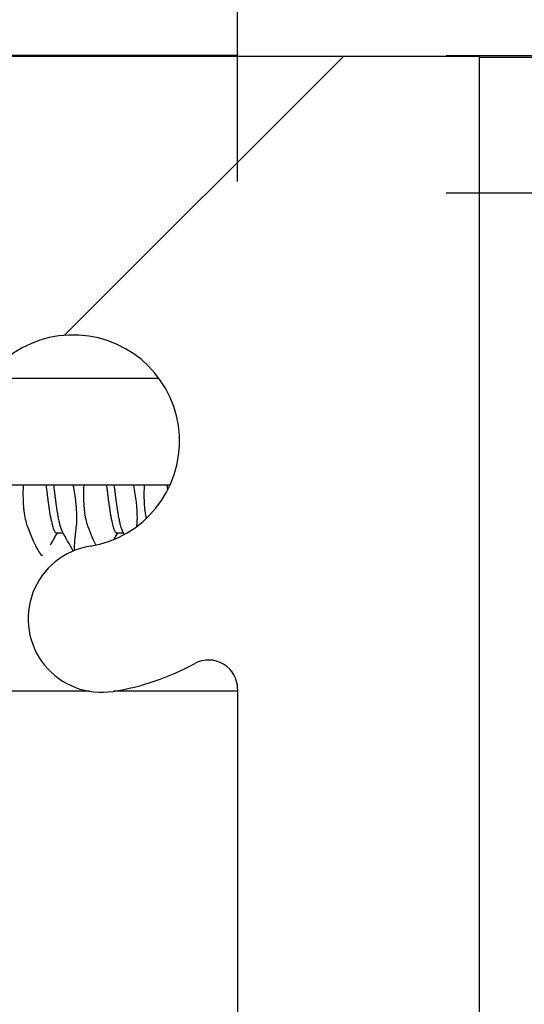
# Model space of a CAD drawing. Header units: millimetres. Extents: x 64 to 1798, y 64 to 1382.
# Tile 46 of 76: x 641 to 648, y 1292 to 1305. Entities that reach past the tile are written whole.
import ezdxf

# ---------------------------------------------------------------- set-up
doc = ezdxf.new("R2010")
doc.units = ezdxf.units.MM
doc.header["$LTSCALE"] = 6.666667
for name, color, linetype, lineweight in [('Dimension (ANSI)', 7, 'Continuous', 25), ('Hatch (ANSI)', 7, 'Continuous', 18), ('Visible (ANSI)', 7, 'Continuous', 25)]:
    doc.layers.add(name, color=color, linetype=linetype, lineweight=lineweight)
doc.styles.add('Note Text (ANSI)', font='tahoma.ttf')
doc.dimstyles.new('Default - mm (ANSI)', dxfattribs={"dimscale": 6.666667, "dimtxt": 1.75, "dimasz": 1.5, "dimexe": 2, "dimexo": 1, "dimgap": 0.8, "dimtad": 0, "dimtih": 1, "dimtoh": 1, "dimrnd": 1e-08, "dimzin": 0, "dimdsep": 46, "dimtxsty": 'Note Text (ANSI)', "dimblk": 'Filled-2', "dimcen": 0.09, "dimdle": 10, "dimclrd": 256, "dimclre": 256, "dimclrt": 256, "dimadec": 1, "dimazin": 0, "dimtfac": 1.741714, "dimtofl": 0, "dimtmove": 0, "dimatfit": 3, "dimldrblk": 'Filled-1', "dimfxl": 1, "dimtolj": 1, "dimtzin": 0, "dimlwd": -1, "dimlwe": -1, "dimarcsym": 0})

# ---------------------------------------------------------------- blocks, each defined once
blk = doc.blocks.new('Filled-2')
at = {"color": 0}
for p, q in [((0, 0), (-1, 0.1667)), ((-1, 0.1667), (-1, -0.1667)), ((-1, 0), (0, 0)), ((-1, -0.1667), (0, 0))]:
    blk.add_line(p, q, dxfattribs=at)
at = {"color": 0, "flags": 128}
blk.add_lwpolyline([(-1, -0.1667), (0, 0), (-1, 0.1667), (-1, -0.1667)], dxfattribs=at)
at = {"color": 0}
blk.add_solid([(-1, -0.1667), (0, 0), (-1, 0.1667), (-1, -0.1667)], dxfattribs=at)
blk = doc.blocks.new('*D14')
at = {"layer": 'Defpoints', "color": 0, "transparency": 16777216}
for p in [(644.101, 1343.686), (228.801, 1295.735), (644.101, 1295.735)]:
    blk.add_point(p, dxfattribs=at)
at = {"layer": 'Dimension (ANSI)', "transparency": 16777216}
for p, q in [((228.801, 1302.402), (228.801, 1357.019)), ((644.101, 1302.402), (644.101, 1357.019)), ((238.801, 1343.686), (388.799, 1343.686)), ((634.101, 1343.686), (484.102, 1343.686))]:
    blk.add_line(p, q, dxfattribs=at)
at = {"layer": 'Dimension (ANSI)', "transparency": 16777216, "xscale": 10, "yscale": 10, "zscale": 10, "rotation": 180}
blk.add_blockref('Filled-2', (228.801, 1343.686), dxfattribs=at)
at = {"layer": 'Dimension (ANSI)', "transparency": 16777216, "xscale": 10, "yscale": 10, "zscale": 10}
blk.add_blockref('Filled-2', (644.101, 1343.686), dxfattribs=at)
at = {"layer": 'Dimension (ANSI)', "transparency": 16777216, "char_height": 11.66667, "attachment_point": 5, "style": 'Note Text (ANSI)'}
for s, insert in [('\\A1; 415.30 mm', (436.451, 1355.095)), ('\\A1;[16.350 in]', (436.451, 1330.721))]:
    blk.add_mtext(s, dxfattribs=dict(at, insert=insert))
blk = doc.blocks.new('Filled-1')
at = {"color": 0}
for p, q in [((0, 0), (-1, 0.3333)), ((-1, 0.3333), (-1, -0.3333)), ((-1, 0), (0, 0)), ((-1, -0.3333), (0, 0))]:
    blk.add_line(p, q, dxfattribs=at)
at = {"color": 0, "flags": 128}
blk.add_lwpolyline([(-1, -0.3333), (0, 0), (-1, 0.3333), (-1, -0.3333)], dxfattribs=at)
at = {"color": 0}
blk.add_solid([(-1, -0.3333), (0, 0), (-1, 0.3333), (-1, -0.3333)], dxfattribs=at)
blk = doc.blocks.new('*D15')
at = {"layer": 'Defpoints', "color": 0, "transparency": 16777216}
for p in [(640.171, 1304.058), (640.171, 1302.254), (795.777, 1302.254)]:
    blk.add_point(p, dxfattribs=at)
at = {"layer": 'Dimension (ANSI)', "transparency": 16777216}
for p, q in [((795.777, 1314.058), (795.777, 1324.058)), ((646.838, 1304.058), (809.11, 1304.058)), ((646.838, 1302.254), (809.11, 1302.254)), ((795.777, 1292.254), (795.777, 1258.202)), ((795.777, 1258.202), (785.777, 1258.202))]:
    blk.add_line(p, q, dxfattribs=at)
at = {"layer": 'Dimension (ANSI)', "transparency": 16777216, "xscale": 10, "yscale": 10, "zscale": 10}
for p, rotation in [((795.777, 1304.058), 270), ((795.777, 1302.254), 90)]:
    blk.add_blockref('Filled-2', p, dxfattribs=dict(at, rotation=rotation))
at = {"layer": 'Dimension (ANSI)', "transparency": 16777216, "char_height": 11.66667, "attachment_point": 5, "style": 'Note Text (ANSI)'}
for s, insert in [('\\A1; 1.80 mm', (746.838, 1269.635)), ('\\A1;[0.071 in]', (746.838, 1245.237))]:
    blk.add_mtext(s, dxfattribs=dict(at, insert=insert))

msp = doc.modelspace()

# ---------------------------------------------------------------- hatches: boundary and pattern name
at = {"layer": 'Hatch (ANSI)'}
h = msp.add_hatch(dxfattribs=at)
h.set_pattern_fill('ANSI31', color=256, scale=169.333333, style=0)
h.set_pattern_definition([(45, (0, 0), (-14.9671, 14.9671), [])])
h.paths.add_polyline_path([(631.7757, 1173.6665), (631.7757, 1175.5972), (631.7757, 1175.6985), (631.4516, 1175.6985), (630.7657, 1175.6985), (630.7657, 1175.5549), (630.7657, 1175.3035), (630.7657, 1173.6665)])
h.paths.add_polyline_path([(631.7757, 1299.8025), (631.7757, 1299.9038), (631.7757, 1301.8345), (630.7657, 1301.8345), (630.7657, 1300.1975), (630.7657, 1299.9461), (630.7657, 1299.8025), (631.4516, 1299.8025)])
edge = h.paths.add_edge_path()
edge.add_line((640.9257, 1173.2855), (640.9257, 1171.4565))
edge.add_line((640.9257, 1171.4565), (647.2757, 1171.4565))
edge.add_line((647.2757, 1171.4565), (647.2757, 1304.0445))
edge.add_line((647.2757, 1304.0445), (640.9257, 1304.0445))
edge.add_line((640.9257, 1304.0445), (640.9257, 1302.2155))
edge.add_line((640.9257, 1302.2155), (639.6557, 1302.2155))
edge.add_line((639.6557, 1302.2155), (639.6557, 1301.8345))
edge.add_line((639.6557, 1301.8345), (638.5507, 1301.8345))
edge.add_line((638.5507, 1301.8345), (635.9757, 1301.8345))
edge.add_line((635.9757, 1301.8345), (635.9757, 1300.7575))
edge.add_line((635.9757, 1300.7575), (635.9757, 1300.506))
edge.add_line((635.9757, 1300.506), (635.9757, 1299.8025))
edge.add_line((635.9757, 1299.8025), (638.2643, 1299.8025))
edge.add_ellipse((638.2643, 1299.4215), major_axis=(0, 0.381), ratio=1, start_angle=347.46209, end_angle=360, ccw=False)
edge.add_ellipse((638.2643, 1299.4215), major_axis=(0.0827, 0.3719), ratio=1, start_angle=359.42486, end_angle=360, ccw=False)
edge.add_ellipse((638.2643, 1299.4215), major_axis=(0.0864, 0.3711), ratio=1, start_angle=280.65632, end_angle=360, ccw=False)
edge.add_ellipse((639.6093, 1299.3638), major_axis=(-0.9643, 0.0414), ratio=1, start_angle=0, end_angle=173.33968)
edge.add_ellipse((641.9417, 1298.9895), major_axis=(-1.3794, 0.2214), ratio=1, start_angle=108.23411, end_angle=360, ccw=False)
edge.add_ellipse((642.316, 1296.6572), major_axis=(-0.1529, 0.953), ratio=1, start_angle=0, end_angle=180)
edge.add_ellipse((641.9417, 1298.9895), major_axis=(0.5272, -3.2854), ratio=1, start_angle=0, end_angle=19.53257)
edge.add_ellipse((643.7197, 1295.7351), major_axis=(-0.1827, 0.3344), ratio=1, start_angle=241.35038, end_angle=360, ccw=False)
edge.add_line((644.1007, 1295.7351), (644.1007, 1179.7659))
edge.add_ellipse((643.7197, 1179.7659), major_axis=(0.381, 0), ratio=1, start_angle=241.35038, end_angle=360, ccw=False)
edge.add_ellipse((641.9417, 1176.5115), major_axis=(1.5953, 2.92), ratio=1, start_angle=0, end_angle=19.53257)
edge.add_ellipse((642.316, 1178.8439), major_axis=(0.1529, 0.953), ratio=1, start_angle=0, end_angle=180)
edge.add_ellipse((641.9417, 1176.5115), major_axis=(0.2214, 1.3794), ratio=1, start_angle=108.23411, end_angle=360, ccw=False)
edge.add_ellipse((639.6093, 1176.1372), major_axis=(0.953, 0.1529), ratio=1, start_angle=0, end_angle=173.33968)
edge.add_ellipse((638.2643, 1176.0795), major_axis=(0.3806, 0.0163), ratio=1, start_angle=280.65632, end_angle=360, ccw=False)
edge.add_ellipse((638.2643, 1176.0795), major_axis=(0.0864, -0.3711), ratio=1, start_angle=359.42486, end_angle=360, ccw=False)
edge.add_ellipse((638.2643, 1176.0795), major_axis=(0.0827, -0.3719), ratio=1, start_angle=347.46209, end_angle=360, ccw=False)
edge.add_line((638.2643, 1175.6985), (635.9757, 1175.6985))
edge.add_line((635.9757, 1175.6985), (635.9757, 1174.995))
edge.add_line((635.9757, 1174.995), (635.9757, 1174.7436))
edge.add_line((635.9757, 1174.7436), (635.9757, 1173.6665))
edge.add_line((635.9757, 1173.6665), (638.5507, 1173.6665))
edge.add_line((638.5507, 1173.6665), (639.6557, 1173.6665))
edge.add_line((639.6557, 1173.6665), (639.6557, 1173.2855))
edge.add_line((639.6557, 1173.2855), (640.9257, 1173.2855))

# ---------------------------------------------------------------- linework, layer by layer
at = {"layer": 'Visible (ANSI)'}
for p, q in [((643.3464, 1304.0576), (640.1714, 1304.0576)), ((647.2757, 1304.0445), (640.9257, 1304.0445)), ((644.1007, 1304.0576), (643.3464, 1304.0576)), ((643.3464, 1304.0445), (643.3464, 1304.0576)), ((644.1007, 1304.0576), (644.1007, 1304.0445)), ((647.2757, 1171.4565), (647.2757, 1304.0445)), ((647.2757, 1304.0349), (648.4507, 1304.0349)), ((643.0682, 1299.8156), (640.8151, 1299.8156)), ((643.2136, 1298.4117), (639.7678, 1298.4117)), ((641.7194, 1297.787), (641.8075, 1297.787)), ((642.5132, 1297.787), (642.6012, 1297.787)), ((642.1575, 1295.7051), (635.0533, 1295.7051)), ((644.1007, 1295.7051), (642.4745, 1295.7051)), ((644.1007, 1295.7351), (644.1007, 1179.7659))]:
    msp.add_line(p, q, dxfattribs=at)
for centre, radius, start, end in [((641.9417, 1298.9895), 1.397, 279.11705, 170.88295), ((642.316, 1296.6572), 0.9652, 99.11705, 279.11705), ((643.7197, 1295.7351), 0.381, 0, 118.64962), ((641.9417, 1298.9895), 3.3274, 279.11705, 298.64962)]:
    msp.add_arc(centre, radius, start, end, dxfattribs=at)
for points, knots in [([(641.2864, 1298.4117), (641.2833, 1298.3522), (641.2825, 1298.2937), (641.2846, 1298.2098), (641.2858, 1298.1829), (641.288, 1298.1494), (641.2886, 1298.1422), (641.2893, 1298.1334), (641.2894, 1298.1318), (641.2896, 1298.1292), (641.2897, 1298.1283), (641.2898, 1298.127), (641.2898, 1298.1267), (641.2899, 1298.1263)], [-0.030535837, -0.030535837, -0.030535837, -0.030535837, -0.012483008, -0.012483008, -0.003628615, -0.003628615, -0.001159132, -0.001159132, -0.00059496, -0.00059496, -0.000274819, -0.000274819, -0.000152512, -0.000152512, -0.000152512, -0.000152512]), ([(641.9844, 1298.1263), (641.9844, 1298.1264), (641.9844, 1298.1265), (641.9843, 1298.1271), (641.9843, 1298.1276), (641.9841, 1298.1292), (641.9841, 1298.1303), (641.9838, 1298.1334), (641.9836, 1298.1355), (641.9824, 1298.1485), (641.9813, 1298.1597), (641.9795, 1298.1774), (641.9788, 1298.1839), (641.97, 1298.2611), (641.9583, 1298.3358), (641.9432, 1298.4117)], [-0.034842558, -0.034842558, -0.034842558, -0.034842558, -0.03481885, -0.03481885, -0.034633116, -0.034633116, -0.034264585, -0.034264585, -0.033549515, -0.033549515, -0.029765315, -0.029765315, -0.027595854, -0.027595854, -0.004132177, -0.004132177, -0.004132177, -0.004132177]), ([(642.0801, 1298.4117), (642.0771, 1298.3522), (642.0763, 1298.2937), (642.0783, 1298.2098), (642.0796, 1298.1829), (642.0818, 1298.1494), (642.0823, 1298.1422), (642.083, 1298.1334), (642.0832, 1298.1318), (642.0834, 1298.1292), (642.0834, 1298.1283), (642.0835, 1298.127), (642.0836, 1298.1267), (642.0836, 1298.1263)], [-0.030535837, -0.030535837, -0.030535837, -0.030535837, -0.012483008, -0.012483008, -0.003628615, -0.003628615, -0.001159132, -0.001159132, -0.00059496, -0.00059496, -0.000274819, -0.000274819, -0.000152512, -0.000152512, -0.000152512, -0.000152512]), ([(642.7781, 1298.1263), (642.7781, 1298.1264), (642.7781, 1298.1265), (642.7781, 1298.1271), (642.778, 1298.1276), (642.7779, 1298.1292), (642.7778, 1298.1303), (642.7775, 1298.1334), (642.7773, 1298.1355), (642.7762, 1298.1485), (642.7751, 1298.1597), (642.7732, 1298.1774), (642.7725, 1298.1839), (642.7637, 1298.2611), (642.7521, 1298.3358), (642.737, 1298.4117)], [-0.034842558, -0.034842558, -0.034842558, -0.034842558, -0.03481885, -0.03481885, -0.034633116, -0.034633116, -0.034264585, -0.034264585, -0.033549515, -0.033549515, -0.029765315, -0.029765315, -0.027595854, -0.027595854, -0.004132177, -0.004132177, -0.004132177, -0.004132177]), ([(642.8739, 1298.4117), (642.8708, 1298.3522), (642.87, 1298.2937), (642.8721, 1298.2098), (642.8733, 1298.1829), (642.8755, 1298.1494), (642.8761, 1298.1422), (642.8768, 1298.1334), (642.8769, 1298.1318), (642.8771, 1298.1292), (642.8772, 1298.1283), (642.8773, 1298.127), (642.8773, 1298.1267), (642.8774, 1298.1263)], [-0.030535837, -0.030535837, -0.030535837, -0.030535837, -0.012483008, -0.012483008, -0.003628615, -0.003628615, -0.001159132, -0.001159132, -0.00059496, -0.00059496, -0.000274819, -0.000274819, -0.000152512, -0.000152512, -0.000152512, -0.000152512]), ([(641.2899, 1298.1263), (641.2899, 1298.1263), (641.2899, 1298.1263), (641.2899, 1298.1257), (641.2899, 1298.1252), (641.2901, 1298.1238), (641.2902, 1298.1228), (641.2904, 1298.12), (641.2906, 1298.1182), (641.2916, 1298.1073), (641.2924, 1298.0984), (641.294, 1298.0844), (641.2945, 1298.0793), (641.3044, 1297.9964), (641.3189, 1297.9299), (641.3384, 1297.8775)], [-0.03487928, -0.03487928, -0.03487928, -0.03487928, -0.034868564, -0.034868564, -0.034697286, -0.034697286, -0.034360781, -0.034360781, -0.03372217, -0.03372217, -0.03054936, -0.03054936, -0.028690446, -0.028690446, -0.000157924, -0.000157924, -0.000157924, -0.000157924]), ([(641.985, 1297.8775), (641.9901, 1297.9188), (641.9919, 1297.9686), (641.9896, 1298.0485), (641.9884, 1298.0726), (641.9862, 1298.1041), (641.9857, 1298.1107), (641.985, 1298.119), (641.9849, 1298.1207), (641.9846, 1298.1234), (641.9846, 1298.1243), (641.9844, 1298.1257), (641.9844, 1298.126), (641.9844, 1298.1263)], [-0.034472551, -0.034472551, -0.034472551, -0.034472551, -0.012435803, -0.012435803, -0.003526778, -0.003526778, -0.001193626, -0.001193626, -0.00060916, -0.00060916, -0.000268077, -0.000268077, -0.000152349, -0.000152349, -0.000152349, -0.000152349]), ([(642.0836, 1298.1263), (642.0836, 1298.1263), (642.0836, 1298.1263), (642.0837, 1298.1257), (642.0837, 1298.1252), (642.0838, 1298.1238), (642.0839, 1298.1228), (642.0841, 1298.12), (642.0843, 1298.1182), (642.0853, 1298.1073), (642.0862, 1298.0984), (642.0877, 1298.0844), (642.0883, 1298.0793), (642.0982, 1297.9964), (642.1127, 1297.9299), (642.1322, 1297.8775)], [-0.03487928, -0.03487928, -0.03487928, -0.03487928, -0.034868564, -0.034868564, -0.034697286, -0.034697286, -0.034360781, -0.034360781, -0.03372217, -0.03372217, -0.03054936, -0.03054936, -0.028690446, -0.028690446, -0.000157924, -0.000157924, -0.000157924, -0.000157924]), ([(642.7787, 1297.8775), (642.7838, 1297.9188), (642.7856, 1297.9686), (642.7833, 1298.0485), (642.7821, 1298.0726), (642.7799, 1298.1041), (642.7794, 1298.1107), (642.7787, 1298.119), (642.7786, 1298.1207), (642.7784, 1298.1234), (642.7783, 1298.1243), (642.7782, 1298.1257), (642.7782, 1298.126), (642.7781, 1298.1263)], [-0.034472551, -0.034472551, -0.034472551, -0.034472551, -0.012435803, -0.012435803, -0.003526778, -0.003526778, -0.001193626, -0.001193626, -0.00060916, -0.00060916, -0.000268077, -0.000268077, -0.000152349, -0.000152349, -0.000152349, -0.000152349]), ([(642.8774, 1298.1263), (642.8774, 1298.1263), (642.8774, 1298.1263), (642.8774, 1298.1257), (642.8774, 1298.1252), (642.8776, 1298.1238), (642.8777, 1298.1228), (642.8779, 1298.12), (642.8781, 1298.1182), (642.8791, 1298.1073), (642.8799, 1298.0984), (642.8815, 1298.0844), (642.882, 1298.0793), (642.887, 1298.0377), (642.8925, 1298.0036), (642.8992, 1297.9723)], [-0.03487928, -0.03487928, -0.03487928, -0.03487928, -0.034868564, -0.034868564, -0.034697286, -0.034697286, -0.034360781, -0.034360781, -0.03372217, -0.03372217, -0.03054936, -0.03054936, -0.028690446, -0.028690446, -0.015276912, -0.015276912, -0.015276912, -0.015276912]), ([(641.3384, 1297.8775), (641.3911, 1297.7357), (641.4387, 1297.6282), (641.4975, 1297.5275), (641.5149, 1297.5041), (641.5318, 1297.4891), (641.5345, 1297.487), (641.5371, 1297.4854)], [-0.27728151, -0.27728151, -0.27728151, -0.27728151, -0.19948661, -0.19948661, -0.16009929, -0.16009929, -0.15219723, -0.15219723, -0.15219723, -0.15219723]), ([(641.9608, 1297.5546), (641.9605, 1297.5599), (641.9603, 1297.5655), (641.9587, 1297.6325), (641.9662, 1297.7234), (641.982, 1297.8538), (641.9835, 1297.8656), (641.985, 1297.8775)], [-0.079206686, -0.079206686, -0.079206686, -0.079206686, -0.07290652, -0.07290652, -0.006644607, -0.006644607, -0.00025435, -0.00025435, -0.00025435, -0.00025435])]:
    msp.add_open_spline(points, degree=3, knots=knots, dxfattribs=at)
for points, weights, knots in [([(641.5855, 1298.4117), (641.6035, 1298.2632), (641.6202, 1298.1431), (641.6698, 1297.787), (641.7194, 1297.787)], [0.965122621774, 0.972946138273, 1, 0.923879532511, 1], [0.410044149, 0.410044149, 0.410044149, 0.413461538, 0.413461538, 0.423076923, 0.423076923, 0.423076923]), ([(641.6847, 1298.4117), (641.7027, 1298.2632), (641.7194, 1298.1431), (641.7564, 1297.8775), (641.7956, 1297.808)], [0.965122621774, 0.972946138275, 1, 0.942105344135, 0.972276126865], [0.410044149, 0.410044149, 0.410044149, 0.413461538, 0.413461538, 0.420774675, 0.420774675, 0.420774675]), ([(642.3792, 1298.4117), (642.3972, 1298.2632), (642.414, 1298.1431), (642.4636, 1297.787), (642.5132, 1297.787)], [0.965122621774, 0.972946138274, 1, 0.923879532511, 1], [0.486967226, 0.486967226, 0.486967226, 0.490384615, 0.490384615, 0.5, 0.5, 0.5]), ([(642.4784, 1298.4117), (642.4964, 1298.2632), (642.5132, 1298.1431), (642.5502, 1297.8775), (642.5894, 1297.808)], [0.965122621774, 0.972946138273, 1, 0.942105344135, 0.972276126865], [0.486967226, 0.486967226, 0.486967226, 0.490384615, 0.490384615, 0.497697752, 0.497697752, 0.497697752])]:
    msp.add_rational_spline(points, weights, degree=2, knots=knots, dxfattribs=at)
msp.add_rational_spline([(643.173, 1298.4117), (643.1771, 1298.3778), (643.1811, 1298.3451)], [0.965122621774, 0.966900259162, 0.969670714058], degree=2, dxfattribs=at)
for points in [[(641.7306, 1297.787), (641.6999, 1297.7326), (641.6693, 1297.6782), (641.6388, 1297.6238)], [(641.9423, 1297.5471), (641.8935, 1297.6341), (641.8446, 1297.7211), (641.7956, 1297.808)], [(642.1322, 1297.8775), (642.1706, 1297.774), (642.2063, 1297.6888), (642.238, 1297.6243)], [(642.5244, 1297.787), (642.5076, 1297.7574), (642.4909, 1297.7277), (642.4742, 1297.698)], [(642.6137, 1297.7648), (642.6056, 1297.7792), (642.5975, 1297.7936), (642.5894, 1297.808)], [(642.7778, 1297.8704), (642.7781, 1297.8728), (642.7784, 1297.8751), (642.7787, 1297.8775)]]:
    msp.add_open_spline(points, degree=3, dxfattribs=at)

# ---------------------------------------------------------------- dimensions: what is measured, and where the dimension line sits
at = {"layer": 'Dimension (ANSI)'}
dim = msp.add_linear_dim(base=(644.1007, 1343.6857), p1=(228.8007, 1295.7351), p2=(644.1007, 1295.7351), text=' <> mm\\X[16.350 in]', dimstyle='Default - mm (ANSI)', override={"dimgap": 0.8, "dimtih": 0, "dimtoh": 0, "dimdec": 2, "dimpost": '', "dimtol": 0, "dimlim": 0, "dimtp": 0, "dimtm": 0, "dimtdec": 2, "dimatfit": 1}, dxfattribs=at)
dim.commit()
dim.dimension.update_dxf_attribs({"geometry": '*D14', "text_midpoint": (436.4507, 1343.6857), "dimtype": 160})
dim = msp.add_linear_dim(base=(795.7767, 1302.2542), p1=(640.1714, 1304.0576), p2=(640.1714, 1302.2542), angle=90, text=' <> mm\\X[0.071 in]', dimstyle='Default - mm (ANSI)', override={"dimgap": 0.8, "dimdec": 2, "dimpost": '', "dimtol": 0, "dimlim": 0, "dimtp": 0, "dimtm": 0, "dimtdec": 2, "dimatfit": 1}, dxfattribs=at)
dim.commit()
dim.dimension.update_dxf_attribs({"geometry": '*D15', "text_midpoint": (746.838, 1258.2016), "dimtype": 160})

doc.saveas('drawing.dxf')
